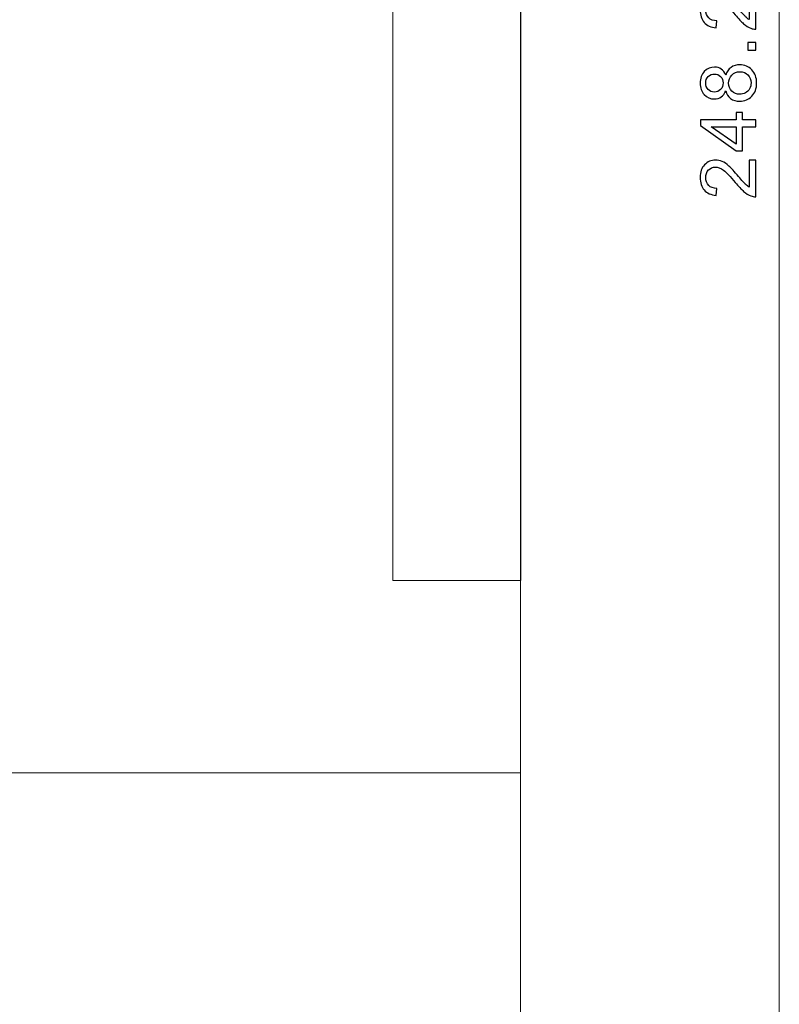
# Model space of a CAD drawing. Header units: millimetres. Extents: x -594 to 595, y -419 to 422.
# Tile 72 of 124: x 22 to 63, y 118 to 172. Entities that reach past the tile are written whole.
import ezdxf
from ezdxf.lldxf.tags import DXFTag

# ---------------------------------------------------------------- set-up
doc = ezdxf.new("R2010")
doc.units = ezdxf.units.MM
doc.header["$MEASUREMENT"] = 0
doc.layers.add('layer 1', color=7, linetype='Continuous')
tags = doc.linetypes.add('New Line176', pattern=[1, 0.5, -0.5]).pattern_tags.tags
tags[6:7] = [DXFTag(74, 4), DXFTag(75, 0), DXFTag(340, '0'), DXFTag(46, 1.0), DXFTag(50, 0.0), DXFTag(44, 0.0), DXFTag(45, 0.0)]
tags[4:5] = [DXFTag(74, 4), DXFTag(75, 0), DXFTag(340, '0'), DXFTag(46, 1.0), DXFTag(50, 0.0), DXFTag(44, 0.0), DXFTag(45, 0.0)]
tags = doc.linetypes.add('New Line177', pattern=[1, 0.5, -0.5]).pattern_tags.tags
tags[6:7] = [DXFTag(74, 4), DXFTag(75, 0), DXFTag(340, '0'), DXFTag(46, 1.0), DXFTag(50, 0.0), DXFTag(44, 0.0), DXFTag(45, 0.0)]
tags[4:5] = [DXFTag(74, 4), DXFTag(75, 0), DXFTag(340, '0'), DXFTag(46, 1.0), DXFTag(50, 0.0), DXFTag(44, 0.0), DXFTag(45, 0.0)]
tags = doc.linetypes.add('New Line178', pattern=[1, 0.5, -0.5]).pattern_tags.tags
tags[6:7] = [DXFTag(74, 4), DXFTag(75, 0), DXFTag(340, '0'), DXFTag(46, 1.0), DXFTag(50, 0.0), DXFTag(44, 0.0), DXFTag(45, 0.0)]
tags[4:5] = [DXFTag(74, 4), DXFTag(75, 0), DXFTag(340, '0'), DXFTag(46, 1.0), DXFTag(50, 0.0), DXFTag(44, 0.0), DXFTag(45, 0.0)]
tags = doc.linetypes.add('New Line179', pattern=[1.5, 1, -0.5]).pattern_tags.tags
tags[6:7] = [DXFTag(74, 4), DXFTag(75, 0), DXFTag(340, '0'), DXFTag(46, 1.0), DXFTag(50, 0.0), DXFTag(44, 0.0), DXFTag(45, 0.0)]
tags[4:5] = [DXFTag(74, 4), DXFTag(75, 0), DXFTag(340, '0'), DXFTag(46, 1.0), DXFTag(50, 0.0), DXFTag(44, 0.0), DXFTag(45, 0.0)]
tags = doc.linetypes.add('New Line66', pattern=[1.5, 1, -0.5]).pattern_tags.tags
tags[6:7] = [DXFTag(74, 4), DXFTag(75, 0), DXFTag(340, '0'), DXFTag(46, 1.0), DXFTag(50, 0.0), DXFTag(44, 0.0), DXFTag(45, 0.0)]
tags[4:5] = [DXFTag(74, 4), DXFTag(75, 0), DXFTag(340, '0'), DXFTag(46, 1.0), DXFTag(50, 0.0), DXFTag(44, 0.0), DXFTag(45, 0.0)]

msp = doc.modelspace()

# ---------------------------------------------------------------- linework, layer by layer
at = {"layer": 'layer 1', "color": 155, "lineweight": 9}
for points in [[(63.3604, 297.5021), (63.3604, 297.5021), (63.3604, 49.2109), (63.3604, 49.2109)], [(49.1876, 256.3243), (49.1876, 256.3243), (49.1876, 5.0361), (49.1876, 5.0361)]]:
    msp.add_open_spline(points, degree=3, dxfattribs=at)
at = {"layer": 'layer 1', "linetype": 'New Line66', "lineweight": 9}
msp.add_open_spline([(49.1876, 293.8484), (49.1876, 293.8484), (49.1876, 130.6655), (49.1876, 130.6655)], degree=3, dxfattribs=at)
at = {"layer": 'layer 1', "linetype": 'New Line177', "lineweight": 9}
msp.add_open_spline([(42.2023, 141.3634), (42.2023, 141.3634), (42.2023, 203.9015), (42.2023, 203.9015)], degree=3, dxfattribs=at)
at = {"layer": 'layer 1', "linetype": 'New Line176', "lineweight": 9}
msp.add_open_spline([(49.2023, 141.3634), (49.2023, 141.3634), (49.2023, 203.9015), (49.2023, 203.9015)], degree=3, dxfattribs=at)
at = {"layer": 'layer 1', "color": 155}
for points, knots in [([(61.7135, 173.5665), (61.7135, 173.5665), (62.0691, 173.5665), (62.0691, 173.5665), (62.0691, 173.5665), (62.0691, 173.5665), (62.0691, 171.56), (62.0691, 171.56), (62.0691, 171.56), (61.9795, 171.5571), (61.8934, 171.572), (61.8102, 171.6037), (61.8102, 171.6037), (61.674, 171.6552), (61.5392, 171.7378), (61.4073, 171.8514), (61.4073, 171.8514), (61.2754, 171.965), (61.123, 172.1272), (60.9501, 172.3382), (60.9501, 172.3382), (60.6799, 172.6663), (60.4661, 172.8892), (60.308, 173.0056), (60.308, 173.0056), (60.15, 173.1228), (60.0004, 173.1813), (59.8593, 173.1813), (59.8593, 173.1813), (59.7119, 173.1813), (59.5877, 173.1284), (59.4861, 173.0226), (59.4861, 173.0226), (59.3852, 172.9167), (59.3344, 172.7785), (59.3344, 172.6084), (59.3344, 172.6084), (59.3344, 172.4285), (59.388, 172.2846), (59.4953, 172.1766), (59.4953, 172.1766), (59.6018, 172.0687), (59.7507, 172.0143), (59.9398, 172.0129), (59.9398, 172.0129), (59.9398, 172.0129), (59.9017, 171.6319), (59.9017, 171.6319), (59.9017, 171.6319), (59.6166, 171.658), (59.3993, 171.7568), (59.2497, 171.9276), (59.2497, 171.9276), (59.1001, 172.099), (59.0254, 172.3283), (59.0254, 172.6169), (59.0254, 172.6169), (59.0254, 172.9076), (59.1058, 173.1383), (59.2674, 173.3076), (59.2674, 173.3076), (59.4289, 173.4777), (59.6293, 173.5623), (59.8678, 173.5623), (59.8678, 173.5623), (59.9891, 173.5623), (60.1084, 173.5376), (60.2255, 173.4875), (60.2255, 173.4875), (60.3433, 173.4381), (60.4668, 173.3556), (60.5966, 173.2406), (60.5966, 173.2406), (60.7257, 173.1249), (60.9042, 172.9337), (61.13, 172.667), (61.13, 172.667), (61.3177, 172.4433), (61.4447, 172.2994), (61.5117, 172.2359), (61.5117, 172.2359), (61.5787, 172.1724), (61.6458, 172.1202), (61.7135, 172.0785), (61.7135, 172.0785), (61.7135, 172.0785), (61.7135, 173.5665), (61.7135, 173.5665)], [0, 0, 0, 0, 0.0434783, 0.0434783, 0.0434783, 0.0434783, 0.0869565, 0.0869565, 0.0869565, 0.0869565, 0.1304348, 0.1304348, 0.1304348, 0.1304348, 0.173913, 0.173913, 0.173913, 0.173913, 0.2173913, 0.2173913, 0.2173913, 0.2173913, 0.2608696, 0.2608696, 0.2608696, 0.2608696, 0.3043478, 0.3043478, 0.3043478, 0.3043478, 0.3478261, 0.3478261, 0.3478261, 0.3478261, 0.3913043, 0.3913043, 0.3913043, 0.3913043, 0.4347826, 0.4347826, 0.4347826, 0.4347826, 0.4782609, 0.4782609, 0.4782609, 0.4782609, 0.5217391, 0.5217391, 0.5217391, 0.5217391, 0.5652174, 0.5652174, 0.5652174, 0.5652174, 0.6086957, 0.6086957, 0.6086957, 0.6086957, 0.6521739, 0.6521739, 0.6521739, 0.6521739, 0.6956522, 0.6956522, 0.6956522, 0.6956522, 0.7391304, 0.7391304, 0.7391304, 0.7391304, 0.7826087, 0.7826087, 0.7826087, 0.7826087, 0.826087, 0.826087, 0.826087, 0.826087, 0.8695652, 0.8695652, 0.8695652, 0.8695652, 0.9130435, 0.9130435, 0.9130435, 0.9130435, 1, 1, 1, 1]), ([(62.0691, 170.411), (62.0691, 170.411), (61.6458, 170.411), (61.6458, 170.411), (61.6458, 170.411), (61.6458, 170.411), (61.6458, 170.8344), (61.6458, 170.8344), (61.6458, 170.8344), (61.6458, 170.8344), (62.0691, 170.8344), (62.0691, 170.8344), (62.0691, 170.8344), (62.0691, 170.8344), (62.0691, 170.411), (62.0691, 170.411)], [0, 0, 0, 0, 0.2, 0.2, 0.2, 0.2, 0.4, 0.4, 0.4, 0.4, 0.6, 0.6, 0.6, 0.6, 1, 1, 1, 1]), ([(60.4259, 168.1876), (60.3694, 168.0331), (60.2883, 167.9188), (60.1839, 167.844), (60.1839, 167.844), (60.0787, 167.7699), (59.9532, 167.7325), (59.8071, 167.7325), (59.8071, 167.7325), (59.5863, 167.7325), (59.4014, 167.8116), (59.2511, 167.9696), (59.2511, 167.9696), (59.1009, 168.1283), (59.0254, 168.3386), (59.0254, 168.6018), (59.0254, 168.6018), (59.0254, 168.8656), (59.1023, 169.0787), (59.2561, 169.2396), (59.2561, 169.2396), (59.4099, 169.4005), (59.5969, 169.4809), (59.8177, 169.4809), (59.8177, 169.4809), (59.9581, 169.4809), (60.0809, 169.4442), (60.1846, 169.3708), (60.1846, 169.3708), (60.289, 169.2974), (60.3694, 169.186), (60.4259, 169.0357), (60.4259, 169.0357), (60.4866, 169.2212), (60.5839, 169.3616), (60.7194, 169.4583), (60.7194, 169.4583), (60.8541, 169.555), (61.015, 169.6036), (61.2027, 169.6036), (61.2027, 169.6036), (61.4616, 169.6036), (61.6789, 169.5119), (61.8553, 169.3292), (61.8553, 169.3292), (62.0317, 169.1457), (62.1199, 168.9052), (62.1199, 168.6067), (62.1199, 168.6067), (62.1199, 168.3083), (62.0317, 168.0677), (61.8546, 167.8842), (61.8546, 167.8842), (61.6775, 167.7015), (61.4567, 167.6098), (61.1921, 167.6098), (61.1921, 167.6098), (60.9953, 167.6098), (60.8302, 167.6599), (60.6975, 167.76), (60.6975, 167.76), (60.5642, 167.8602), (60.4739, 168.0028), (60.4259, 168.1876)], [0, 0, 0, 0, 0.0588235, 0.0588235, 0.0588235, 0.0588235, 0.1176471, 0.1176471, 0.1176471, 0.1176471, 0.1764706, 0.1764706, 0.1764706, 0.1764706, 0.2352941, 0.2352941, 0.2352941, 0.2352941, 0.2941176, 0.2941176, 0.2941176, 0.2941176, 0.3529412, 0.3529412, 0.3529412, 0.3529412, 0.4117647, 0.4117647, 0.4117647, 0.4117647, 0.4705882, 0.4705882, 0.4705882, 0.4705882, 0.5294118, 0.5294118, 0.5294118, 0.5294118, 0.5882353, 0.5882353, 0.5882353, 0.5882353, 0.6470588, 0.6470588, 0.6470588, 0.6470588, 0.7058824, 0.7058824, 0.7058824, 0.7058824, 0.7647059, 0.7647059, 0.7647059, 0.7647059, 0.8235294, 0.8235294, 0.8235294, 0.8235294, 0.8823529, 0.8823529, 0.8823529, 0.8823529, 1, 1, 1, 1]), ([(59.7937, 168.1135), (59.9376, 168.1135), (60.0548, 168.1594), (60.1458, 168.2504), (60.1458, 168.2504), (60.2368, 168.3421), (60.2826, 168.4621), (60.2826, 168.6109), (60.2826, 168.6109), (60.2826, 168.7556), (60.2375, 168.8727), (60.1472, 168.9637), (60.1472, 168.9637), (60.0569, 169.0547), (59.9461, 169.0999), (59.8149, 169.0999), (59.8149, 169.0999), (59.678, 169.0999), (59.563, 169.0533), (59.4699, 168.9595), (59.4699, 168.9595), (59.3767, 168.8663), (59.3302, 168.7485), (59.3302, 168.6067), (59.3302, 168.6067), (59.3302, 168.4635), (59.376, 168.3457), (59.467, 168.2525), (59.467, 168.2525), (59.558, 168.1601), (59.6667, 168.1135), (59.7937, 168.1135)], [0, 0, 0, 0, 0.1111111, 0.1111111, 0.1111111, 0.1111111, 0.2222222, 0.2222222, 0.2222222, 0.2222222, 0.3333333, 0.3333333, 0.3333333, 0.3333333, 0.4444444, 0.4444444, 0.4444444, 0.4444444, 0.5555556, 0.5555556, 0.5555556, 0.5555556, 0.6666667, 0.6666667, 0.6666667, 0.6666667, 0.7777778, 0.7777778, 0.7777778, 0.7777778, 1, 1, 1, 1]), ([(61.1949, 167.9908), (61.3015, 167.9908), (61.4038, 168.0155), (61.5032, 168.0648), (61.5032, 168.0648), (61.602, 168.1142), (61.6789, 168.189), (61.7333, 168.2892), (61.7333, 168.2892), (61.7876, 168.3887), (61.8151, 168.4959), (61.8151, 168.6095), (61.8151, 168.6095), (61.8151, 168.7887), (61.758, 168.9355), (61.6437, 169.0505), (61.6437, 169.0505), (61.5294, 169.1655), (61.384, 169.2227), (61.2076, 169.2227), (61.2076, 169.2227), (61.0284, 169.2227), (60.8802, 169.1634), (60.7631, 169.0456), (60.7631, 169.0456), (60.646, 168.927), (60.5874, 168.7775), (60.5874, 168.5975), (60.5874, 168.5975), (60.5874, 168.4211), (60.6453, 168.2765), (60.761, 168.1622), (60.761, 168.1622), (60.8767, 168.0479), (61.0214, 167.9908), (61.1949, 167.9908)], [0, 0, 0, 0, 0.1, 0.1, 0.1, 0.1, 0.2, 0.2, 0.2, 0.2, 0.3, 0.3, 0.3, 0.3, 0.4, 0.4, 0.4, 0.4, 0.5, 0.5, 0.5, 0.5, 0.6, 0.6, 0.6, 0.6, 0.7, 0.7, 0.7, 0.7, 0.8, 0.8, 0.8, 0.8, 1, 1, 1, 1]), ([(62.0691, 166.214), (62.0691, 166.214), (61.3452, 166.214), (61.3452, 166.214), (61.3452, 166.214), (61.3452, 166.214), (61.3452, 164.8974), (61.3452, 164.8974), (61.3452, 164.8974), (61.3452, 164.8974), (61.0023, 164.8974), (61.0023, 164.8974), (61.0023, 164.8974), (61.0023, 164.8974), (59.0381, 166.2817), (59.0381, 166.2817), (59.0381, 166.2817), (59.0381, 166.2817), (59.0381, 166.5865), (59.0381, 166.5865), (59.0381, 166.5865), (59.0381, 166.5865), (61.0023, 166.5865), (61.0023, 166.5865), (61.0023, 166.5865), (61.0023, 166.5865), (61.0023, 166.9971), (61.0023, 166.9971), (61.0023, 166.9971), (61.0023, 166.9971), (61.3452, 166.9971), (61.3452, 166.9971), (61.3452, 166.9971), (61.3452, 166.9971), (61.3452, 166.5865), (61.3452, 166.5865), (61.3452, 166.5865), (61.3452, 166.5865), (62.0691, 166.5865), (62.0691, 166.5865), (62.0691, 166.5865), (62.0691, 166.5865), (62.0691, 166.214), (62.0691, 166.214)], [0, 0, 0, 0, 0.0833333, 0.0833333, 0.0833333, 0.0833333, 0.1666667, 0.1666667, 0.1666667, 0.1666667, 0.25, 0.25, 0.25, 0.25, 0.3333333, 0.3333333, 0.3333333, 0.3333333, 0.4166667, 0.4166667, 0.4166667, 0.4166667, 0.5, 0.5, 0.5, 0.5, 0.5833333, 0.5833333, 0.5833333, 0.5833333, 0.6666667, 0.6666667, 0.6666667, 0.6666667, 0.75, 0.75, 0.75, 0.75, 0.8333333, 0.8333333, 0.8333333, 0.8333333, 1, 1, 1, 1]), ([(61.0023, 166.214), (61.0023, 166.214), (59.6385, 166.214), (59.6385, 166.214), (59.6385, 166.214), (59.6385, 166.214), (61.0023, 165.2636), (61.0023, 165.2636), (61.0023, 165.2636), (61.0023, 165.2636), (61.0023, 166.214), (61.0023, 166.214)], [0, 0, 0, 0, 0.25, 0.25, 0.25, 0.25, 0.5, 0.5, 0.5, 0.5, 1, 1, 1, 1]), ([(61.7135, 164.3863), (61.7135, 164.3863), (62.0691, 164.3863), (62.0691, 164.3863), (62.0691, 164.3863), (62.0691, 164.3863), (62.0691, 162.3798), (62.0691, 162.3798), (62.0691, 162.3798), (61.9795, 162.3769), (61.8934, 162.3918), (61.8102, 162.4235), (61.8102, 162.4235), (61.674, 162.475), (61.5392, 162.5576), (61.4073, 162.6712), (61.4073, 162.6712), (61.2754, 162.7848), (61.123, 162.947), (60.9501, 163.158), (60.9501, 163.158), (60.6799, 163.4861), (60.4661, 163.709), (60.308, 163.8254), (60.308, 163.8254), (60.15, 163.9426), (60.0004, 164.0011), (59.8593, 164.0011), (59.8593, 164.0011), (59.7119, 164.0011), (59.5877, 163.9482), (59.4861, 163.8424), (59.4861, 163.8424), (59.3852, 163.7365), (59.3344, 163.5983), (59.3344, 163.4282), (59.3344, 163.4282), (59.3344, 163.2483), (59.388, 163.1044), (59.4953, 162.9964), (59.4953, 162.9964), (59.6018, 162.8885), (59.7507, 162.8341), (59.9398, 162.8327), (59.9398, 162.8327), (59.9398, 162.8327), (59.9017, 162.4517), (59.9017, 162.4517), (59.9017, 162.4517), (59.6166, 162.4778), (59.3993, 162.5766), (59.2497, 162.7474), (59.2497, 162.7474), (59.1001, 162.9188), (59.0254, 163.1481), (59.0254, 163.4367), (59.0254, 163.4367), (59.0254, 163.7274), (59.1058, 163.9581), (59.2674, 164.1274), (59.2674, 164.1274), (59.4289, 164.2975), (59.6293, 164.3821), (59.8678, 164.3821), (59.8678, 164.3821), (59.9891, 164.3821), (60.1084, 164.3574), (60.2255, 164.3073), (60.2255, 164.3073), (60.3433, 164.2579), (60.4668, 164.1754), (60.5966, 164.0604), (60.5966, 164.0604), (60.7257, 163.9447), (60.9042, 163.7535), (61.13, 163.4868), (61.13, 163.4868), (61.3177, 163.2631), (61.4447, 163.1192), (61.5117, 163.0557), (61.5117, 163.0557), (61.5787, 162.9922), (61.6458, 162.94), (61.7135, 162.8983), (61.7135, 162.8983), (61.7135, 162.8983), (61.7135, 164.3863), (61.7135, 164.3863)], [0, 0, 0, 0, 0.0434783, 0.0434783, 0.0434783, 0.0434783, 0.0869565, 0.0869565, 0.0869565, 0.0869565, 0.1304348, 0.1304348, 0.1304348, 0.1304348, 0.173913, 0.173913, 0.173913, 0.173913, 0.2173913, 0.2173913, 0.2173913, 0.2173913, 0.2608696, 0.2608696, 0.2608696, 0.2608696, 0.3043478, 0.3043478, 0.3043478, 0.3043478, 0.3478261, 0.3478261, 0.3478261, 0.3478261, 0.3913043, 0.3913043, 0.3913043, 0.3913043, 0.4347826, 0.4347826, 0.4347826, 0.4347826, 0.4782609, 0.4782609, 0.4782609, 0.4782609, 0.5217391, 0.5217391, 0.5217391, 0.5217391, 0.5652174, 0.5652174, 0.5652174, 0.5652174, 0.6086957, 0.6086957, 0.6086957, 0.6086957, 0.6521739, 0.6521739, 0.6521739, 0.6521739, 0.6956522, 0.6956522, 0.6956522, 0.6956522, 0.7391304, 0.7391304, 0.7391304, 0.7391304, 0.7826087, 0.7826087, 0.7826087, 0.7826087, 0.826087, 0.826087, 0.826087, 0.826087, 0.8695652, 0.8695652, 0.8695652, 0.8695652, 0.9130435, 0.9130435, 0.9130435, 0.9130435, 1, 1, 1, 1])]:
    msp.add_open_spline(points, degree=3, knots=knots, dxfattribs=at)
at = {"layer": 'layer 1', "linetype": 'New Line178', "lineweight": 9}
msp.add_open_spline([(42.2023, 141.3634), (42.2023, 141.3634), (49.2023, 141.3634), (49.2023, 141.3634)], degree=3, dxfattribs=at)
at = {"layer": 'layer 1', "linetype": 'New Line179', "lineweight": 9}
msp.add_open_spline([(-19.8124, 130.819), (-19.8124, 130.819), (49.1876, 130.819), (49.1876, 130.819)], degree=3, dxfattribs=at)

doc.saveas('drawing.dxf')
